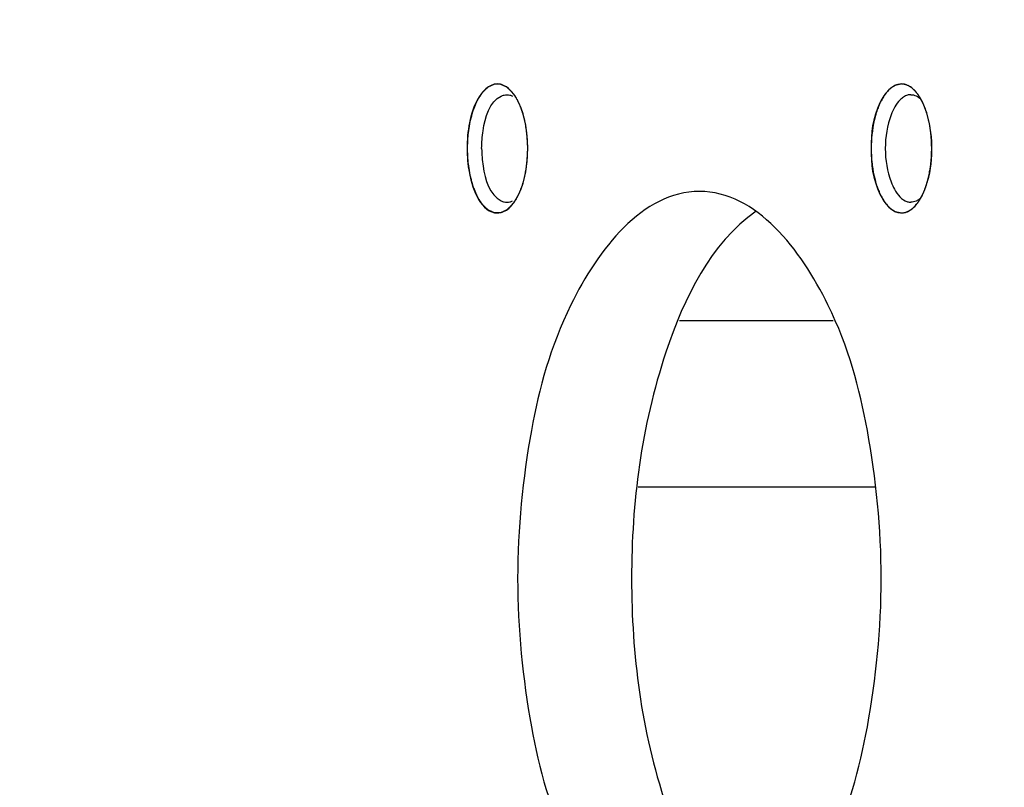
# Model space of a CAD drawing. Header units: millimetres. Extents: x 0 to 8410, y 0 to 5940.
# Tile 59 of 122: x 4492 to 4515, y 819 to 837. Entities that reach past the tile are written whole.
import ezdxf

# ---------------------------------------------------------------- set-up
doc = ezdxf.new("R2010")
doc.units = ezdxf.units.MM
doc.header["$LTSCALE"] = 462.55
doc.layers.get('0').update_dxf_attribs({"linetype": 'CONTINUOUS'})
for name, color, linetype in [('204101000016_DXF_DIMENSION', 7, 'CONTINUOUS'), ('304102000036DXF_CONTINUOUS_LINE', 7, 'CONTINUOUS'), ('304105000142DXF_CONTINUOUS_LINE', 7, 'CONTINUOUS')]:
    doc.layers.add(name, color=color, linetype=linetype)
doc.styles.get("Standard").update_dxf_attribs({"font": 'txt', "width": 0.7})
doc.dimstyles.new('DIMSTYLE_1', dxfattribs={"dimtxt": 90, "dimasz": 50, "dimexe": 1.5, "dimexo": 0, "dimtad": 1, "dimdsep": 46, "dimtxsty": 'Standard', "dimblk": '_FILLED', "dimblk1": '_FILLED', "dimblk2": '_FILLED', "dimcen": 0.09, "dimclrt": 5, "dimazin": 2, "dimtp": 0.01, "dimtm": 0.01, "dimtfac": 1, "dimtofl": 0, "dimtmove": 0, "dimatfit": 3, "dimldrblk": '_FILLED', "dimfxl": 1, "dimtolj": 1, "dimarcsym": 0})
doc.dimstyles.new('DIMSTYLE_9', dxfattribs={"dimtxt": 90, "dimasz": 50, "dimexe": 1.5, "dimexo": 0, "dimgap": 4.5, "dimtad": 0, "dimtih": 1, "dimtoh": 1, "dimdec": 1, "dimdsep": 46, "dimtxsty": 'Standard', "dimblk": '_FILLED', "dimblk1": '_FILLED', "dimblk2": '_FILLED', "dimcen": 0.09, "dimclrt": 5, "dimazin": 2, "dimtp": 0.5, "dimtm": 0.5, "dimtfac": 1, "dimtdec": 4, "dimtofl": 0, "dimtmove": 0, "dimatfit": 3, "dimldrblk": '_FILLED', "dimfxl": 1, "dimtolj": 1, "dimarcsym": 0})

# ---------------------------------------------------------------- blocks, each defined once
blk = doc.blocks.new('_FILLED')
at = {"color": 0, "linetype": 'ByBlock'}
blk.add_solid([(0, 0), (-1, 0.17), (-1, -0.17)], dxfattribs=at)
blk = doc.blocks.new('*D1')
at = {"layer": '204101000016_DXF_DIMENSION', "color": 2, "linetype": 'Continuous'}
for p, q in [((4706.848, 588.126), (4430.235, 848.674)), ((4430.235, 848.674), (5110.015, 208.376)), ((4706.848, 588.126), (4706.848, 588.126))]:
    blk.add_line(p, q, dxfattribs=at)
at = {"layer": '204101000016_DXF_DIMENSION', "color": 2, "linetype": 'Continuous', "xscale": 50, "yscale": 50, "zscale": 50, "rotation": 136.7128453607}
blk.add_blockref('_FILLED', (4706.848, 588.126), dxfattribs=at)
blk = doc.blocks.new('*D32')
at = {"layer": '204101000016_DXF_DIMENSION', "color": 2, "linetype": 'Continuous'}
for start, end in [(291.46038, 360), (193, 261.9839)]:
    blk.add_arc((4430.235, 848.674), 492.768, start, end, dxfattribs=at)
for points in [[(4928.956, 798.307), (4923.002, 848.674), (4911.978, 799.169)], [(3971.975, 692.069), (3950.096, 737.825), (3955.626, 687.41)]]:
    blk.add_solid(points, dxfattribs=at)

msp = doc.modelspace()

# ---------------------------------------------------------------- linework, layer by layer
at = {"color": 2, "linetype": 'Continuous'}
msp.add_circle((4430.23457, 848.67366), 380, dxfattribs=at)
at = {"layer": '304102000036DXF_CONTINUOUS_LINE', "color": 9, "linetype": 'Continuous'}
for p, q in [((4507.71503, 829.67366), (4511.28263, 829.67366)), ((4506.74983, 825.80426), (4512.24784, 825.80426))]:
    msp.add_line(p, q, dxfattribs=at)
at = {"layer": '304105000142DXF_CONTINUOUS_LINE', "color": 7, "linetype": 'Continuous'}
for centre, radius, start, end in [((4502.69143, 834.13088), 1.42073, 25.133942, 28.111887), ((4512.1022, 834.14219), 1.39661, 25.085851, 28.93427), ((4502.69143, 833.21644), 1.42073, 331.888113, 334.866058), ((4512.09134, 833.2108), 1.40886, 331.07747, 335.335544)]:
    msp.add_arc(centre, radius, start, end, dxfattribs=at)
at = {"layer": '304105000142DXF_CONTINUOUS_LINE', "color": 2, "linetype": 'Continuous'}
for points, knots in [([(4503.95252, 834.78527), (4503.9389, 834.80648), (4503.91165, 834.84884), (4503.87767, 834.90209), (4503.85031, 834.94405), (4503.83361, 834.97173), (4503.81789, 834.98523), (4503.80258, 835.00025), (4503.78331, 835.0185), (4503.76023, 835.04061), (4503.73715, 835.06271), (4503.71982, 835.07916), (4503.7083, 835.09034), (4503.70346, 835.09469), (4503.69969, 835.09888), (4503.69552, 835.10045), (4503.68833, 835.10397), (4503.67801, 835.10859), (4503.66153, 835.11622), (4503.63267, 835.12945), (4503.60381, 835.14274), (4503.57908, 835.15409), (4503.56877, 835.15885), (4503.56053, 835.1626), (4503.55435, 835.16558), (4503.54798, 835.16484), (4503.53956, 835.16515), (4503.52901, 835.16509), (4503.51215, 835.16525), (4503.49106, 835.16536), (4503.46576, 835.16557), (4503.44467, 835.1656), (4503.4278, 835.16592), (4503.41728, 835.16546), (4503.40879, 835.1666), (4503.40057, 835.16224), (4503.3861, 835.15623), (4503.36547, 835.14679), (4503.3407, 835.13582), (4503.31594, 835.12477), (4503.29531, 835.11552), (4503.28084, 835.10918), (4503.27261, 835.10533), (4503.26426, 835.10232), (4503.25471, 835.09261), (4503.23924, 835.07834), (4503.21997, 835.06008), (4503.19681, 835.03836), (4503.17368, 835.01654), (4503.15436, 834.99851), (4503.13899, 834.98377), (4503.12918, 834.97528), (4503.12251, 834.96416), (4503.11563, 834.9538), (4503.10369, 834.9353), (4503.08658, 834.90906), (4503.06606, 834.87752), (4503.04556, 834.84592), (4503.02839, 834.81981), (4503.01656, 834.80109), (4503.0095, 834.79108), (4503.00418, 834.77696), (4502.99694, 834.76071), (4502.98568, 834.73393), (4502.97149, 834.70071), (4502.9545, 834.66076), (4502.93754, 834.62078), (4502.92472, 834.59095), (4502.91633, 834.57081), (4502.91036, 834.55797), (4502.90562, 834.53769), (4502.89908, 834.51467), (4502.88644, 834.46795), (4502.87156, 834.41367), (4502.85671, 834.35931), (4502.84826, 834.32822), (4502.84183, 834.305), (4502.83574, 834.28144), (4502.83117, 834.24663), (4502.82425, 834.20429), (4502.81646, 834.15298), (4502.80857, 834.10178), (4502.80192, 834.05915), (4502.79681, 834.02492), (4502.79091, 833.99117), (4502.78926, 833.94547), (4502.78538, 833.87311), (4502.78097, 833.7824), (4502.7773, 833.70991), (4502.77549, 833.67366)], [0, 0, 0, 0, 0.03125, 0.0625, 0.078125, 0.09375, 0.1015625, 0.109375, 0.125, 0.140625, 0.15625, 0.171875, 0.17578125, 0.1796875, 0.18164062, 0.18359375, 0.1875, 0.1953125, 0.203125, 0.21875, 0.25, 0.2578125, 0.265625, 0.26953125, 0.2734375, 0.27734375, 0.28125, 0.2890625, 0.296875, 0.3125, 0.328125, 0.34375, 0.3515625, 0.359375, 0.36328125, 0.3671875, 0.375, 0.390625, 0.40625, 0.421875, 0.4375, 0.4453125, 0.44921875, 0.453125, 0.4609375, 0.46875, 0.484375, 0.5, 0.515625, 0.53125, 0.5390625, 0.546875, 0.55078125, 0.5546875, 0.5625, 0.578125, 0.59375, 0.609375, 0.625, 0.6328125, 0.63671875, 0.640625, 0.6484375, 0.65625, 0.671875, 0.6875, 0.703125, 0.71875, 0.72265625, 0.7265625, 0.734375, 0.7421875, 0.75, 0.78125, 0.796875, 0.8046875, 0.8125, 0.8203125, 0.828125, 0.84375, 0.859375, 0.875, 0.890625, 0.8984375, 0.90625, 0.921875, 0.9375, 0.96875, 1, 1, 1, 1]), ([(4512.86912, 835.17366), (4512.85773, 835.17128), (4512.83493, 835.16652), (4512.80643, 835.16057), (4512.78364, 835.1558), (4512.76654, 835.15225), (4512.7523, 835.1492), (4512.74231, 835.14725), (4512.73663, 835.14585), (4512.7323, 835.1456), (4512.72824, 835.14232), (4512.72274, 835.139), (4512.71316, 835.1327), (4512.69396, 835.12045), (4512.66656, 835.10276), (4512.63914, 835.0852), (4512.61997, 835.07277), (4512.61035, 835.06672), (4512.60491, 835.063), (4512.60068, 835.06095), (4512.597, 835.05606), (4512.59191, 835.05053), (4512.58309, 835.04039), (4512.56537, 835.02043), (4512.5401, 834.99174), (4512.51481, 834.96316), (4512.49713, 834.94304), (4512.48825, 834.93313), (4512.48325, 834.92722), (4512.4793, 834.9235), (4512.47607, 834.91702), (4512.47151, 834.90935), (4512.46365, 834.89547), (4512.44784, 834.86803), (4512.42529, 834.82869), (4512.40279, 834.78929), (4512.3869, 834.76194), (4512.37804, 834.74594), (4512.3708, 834.73499), (4512.36582, 834.72), (4512.3584, 834.70143), (4512.34577, 834.66826), (4512.32753, 834.62126), (4512.30943, 834.57402), (4512.2966, 834.54118), (4512.2895, 834.52209), (4512.28354, 834.50867), (4512.27999, 834.49183), (4512.27441, 834.47056), (4512.26504, 834.43279), (4512.25143, 834.37914), (4512.23799, 834.32531), (4512.2284, 834.28779), (4512.22317, 834.26612), (4512.21855, 834.2505), (4512.2166, 834.2325), (4512.21307, 834.20933), (4512.20732, 834.1684), (4512.19887, 834.11015), (4512.19058, 834.05177), (4512.1846, 834.01102), (4512.18145, 833.98757), (4512.17834, 833.97044), (4512.17807, 833.95154), (4512.17671, 833.92695), (4512.17481, 833.88364), (4512.17183, 833.82191), (4512.16902, 833.76014), (4512.16687, 833.71688), (4512.16591, 833.69221), (4512.16443, 833.67357), (4512.16588, 833.65547), (4512.1668, 833.63116), (4512.16888, 833.58869), (4512.17159, 833.52797), (4512.17447, 833.46731), (4512.1763, 833.42477), (4512.17761, 833.40057), (4512.17786, 833.38211), (4512.18094, 833.36484), (4512.18405, 833.34141), (4512.18997, 833.30059), (4512.19816, 833.24216), (4512.20652, 833.18384), (4512.21219, 833.14287), (4512.21569, 833.11967), (4512.21761, 833.10166), (4512.2222, 833.086), (4512.2274, 833.0643), (4512.23692, 833.02671), (4512.25028, 832.97278), (4512.2638, 832.91902), (4512.2731, 832.88119), (4512.27866, 832.85986), (4512.28214, 832.84307), (4512.28823, 832.82929), (4512.29543, 832.80987), (4512.30846, 832.77638), (4512.32685, 832.72824), (4512.34537, 832.68034), (4512.35821, 832.6465), (4512.36572, 832.62762), (4512.37086, 832.61219), (4512.3779, 832.6016), (4512.38662, 832.58578), (4512.40219, 832.55889), (4512.42425, 832.52003), (4512.44643, 832.48147), (4512.46185, 832.45415), (4512.47081, 832.43902), (4512.47711, 832.42633), (4512.48502, 832.41876), (4512.495, 832.40688), (4512.51273, 832.38692), (4512.53793, 832.35799), (4512.56317, 832.32916), (4512.58085, 832.30907), (4512.58966, 832.29886), (4512.59474, 832.29329), (4512.59841, 832.28837), (4512.60263, 832.28629), (4512.60807, 832.28253), (4512.61768, 832.27641), (4512.63683, 832.26384), (4512.66422, 832.24607), (4512.69159, 832.22818), (4512.71077, 832.21579), (4512.72034, 832.20942), (4512.72584, 832.20606), (4512.72986, 832.20275), (4512.7343, 832.20246), (4512.74007, 832.20102), (4512.75024, 832.19899), (4512.76473, 832.19584), (4512.78213, 832.19216), (4512.80533, 832.18722), (4512.83433, 832.18106), (4512.85753, 832.17613), (4512.86912, 832.17366)], [0, 0, 0, 0, 0.015625, 0.03125, 0.0390625, 0.046875, 0.0546875, 0.05859375, 0.06054688, 0.0625, 0.06445312, 0.06640625, 0.0703125, 0.078125, 0.09375, 0.109375, 0.1171875, 0.12109375, 0.12304688, 0.125, 0.12695312, 0.12890625, 0.1328125, 0.140625, 0.15625, 0.171875, 0.1796875, 0.18359375, 0.18554688, 0.1875, 0.18945312, 0.19140625, 0.1953125, 0.203125, 0.21875, 0.234375, 0.2421875, 0.24609375, 0.25, 0.25390625, 0.2578125, 0.265625, 0.28125, 0.296875, 0.3046875, 0.30859375, 0.3125, 0.31640625, 0.3203125, 0.328125, 0.34375, 0.359375, 0.3671875, 0.37109375, 0.375, 0.37890625, 0.3828125, 0.390625, 0.40625, 0.421875, 0.4296875, 0.43359375, 0.4375, 0.44140625, 0.4453125, 0.453125, 0.46875, 0.484375, 0.4921875, 0.49609375, 0.5, 0.50390625, 0.5078125, 0.515625, 0.53125, 0.546875, 0.5546875, 0.55859375, 0.5625, 0.56640625, 0.5703125, 0.578125, 0.59375, 0.609375, 0.6171875, 0.62109375, 0.625, 0.62890625, 0.6328125, 0.640625, 0.65625, 0.671875, 0.6796875, 0.68359375, 0.6875, 0.69140625, 0.6953125, 0.703125, 0.71875, 0.734375, 0.7421875, 0.74609375, 0.75, 0.75390625, 0.7578125, 0.765625, 0.78125, 0.796875, 0.8046875, 0.80859375, 0.8125, 0.81640625, 0.8203125, 0.828125, 0.84375, 0.859375, 0.8671875, 0.87109375, 0.87304688, 0.875, 0.87695312, 0.87890625, 0.8828125, 0.890625, 0.90625, 0.921875, 0.9296875, 0.93359375, 0.93554688, 0.9375, 0.93945312, 0.94140625, 0.9453125, 0.953125, 0.9609375, 0.96875, 0.984375, 1, 1, 1, 1]), ([(4513.33061, 834.80668), (4513.32233, 834.82023), (4513.30579, 834.84738), (4513.28504, 834.88111), (4513.27064, 834.90509), (4513.26222, 834.91821), (4513.24857, 834.93466), (4513.22856, 834.96086), (4513.20821, 834.9858), (4513.1949, 835.0035), (4513.18548, 835.01299), (4513.16871, 835.02851), (4513.14965, 835.04663), (4513.13296, 835.06254), (4513.12338, 835.07135), (4513.11635, 835.0788), (4513.10874, 835.08304), (4513.09881, 835.08981), (4513.08132, 835.10117), (4513.06136, 835.11419), (4513.04394, 835.12598), (4513.0339, 835.13202), (4513.01842, 835.13731), (4513.00049, 835.14472), (4512.97995, 835.15272), (4512.96708, 835.15748), (4512.95688, 835.16199), (4512.94631, 835.16387), (4512.92764, 835.16596), (4512.90106, 835.16958), (4512.87977, 835.17228), (4512.86912, 835.17366)], [0, 0, 0, 0, 0.0625, 0.125, 0.15625, 0.171875, 0.1875, 0.25, 0.3125, 0.328125, 0.34375, 0.375, 0.4375, 0.46875, 0.484375, 0.5, 0.515625, 0.53125, 0.5625, 0.625, 0.65625, 0.671875, 0.6875, 0.75, 0.78125, 0.8125, 0.828125, 0.84375, 0.875, 0.9375, 1, 1, 1, 1]), ([(4503.97808, 834.73339), (4503.97721, 834.73524), (4503.97546, 834.73895), (4503.97286, 834.74441), (4503.97012, 834.75009), (4503.96602, 834.75855), (4503.96447, 834.76164), (4503.96264, 834.76534), (4503.96077, 834.76906), (4503.95922, 834.77217), (4503.95642, 834.77765), (4503.95404, 834.78229), (4503.95252, 834.78527)], [0, 0, 0, 0, 0.125, 0.25, 0.375, 0.5, 0.5625, 0.625, 0.75, 0.8125, 0.875, 1, 1, 1, 1]), ([(4504.13057, 834.24629), (4504.12603, 834.26777), (4504.11934, 834.29991), (4504.10992, 834.34309), (4504.10136, 834.37613), (4504.09344, 834.40929), (4504.08444, 834.44131), (4504.07508, 834.47283), (4504.06624, 834.50506), (4504.0557, 834.53496), (4504.04729, 834.56018), (4504.04053, 834.58079), (4504.03359, 834.59943), (4504.02473, 834.62208), (4504.01463, 834.64936), (4503.99872, 834.68656), (4503.98626, 834.71469), (4503.97808, 834.73339)], [0, 0, 0, 0, 0.125, 0.1875, 0.25, 0.3125, 0.375, 0.4375, 0.5, 0.5625, 0.625, 0.65625, 0.6875, 0.75, 0.8125, 0.875, 1, 1, 1, 1]), ([(4513.51987, 834.24696), (4513.51532, 834.26843), (4513.50863, 834.30057), (4513.4992, 834.34373), (4513.49063, 834.37677), (4513.4827, 834.40991), (4513.47369, 834.44197), (4513.46437, 834.47332), (4513.45533, 834.50612), (4513.44549, 834.53383), (4513.433, 834.57255), (4513.41839, 834.61081), (4513.4039, 834.64967), (4513.38794, 834.68711), (4513.37561, 834.7149), (4513.36747, 834.73349)], [0, 0, 0, 0, 0.125, 0.1875, 0.25, 0.3125, 0.375, 0.4375, 0.5, 0.5625, 0.625, 0.75, 0.8125, 0.875, 1, 1, 1, 1]), ([(4504.1839, 833.67366), (4504.18355, 833.69721), (4504.18314, 833.73235), (4504.18216, 833.77992), (4504.18017, 833.81742), (4504.1788, 833.8545), (4504.17622, 833.89146), (4504.17324, 833.92801), (4504.17076, 833.96569), (4504.16667, 833.99927), (4504.16311, 834.03386), (4504.15906, 834.06851), (4504.15208, 834.11652), (4504.14343, 834.17574), (4504.13471, 834.22274), (4504.13057, 834.24629)], [0, 0, 0, 0, 0.125, 0.1875, 0.25, 0.3125, 0.375, 0.4375, 0.5, 0.5625, 0.625, 0.6875, 0.75, 0.875, 1, 1, 1, 1]), ([(4513.57333, 833.67201), (4513.573, 833.69555), (4513.5726, 833.73069), (4513.57165, 833.77827), (4513.56968, 833.81577), (4513.56832, 833.85286), (4513.56576, 833.88979), (4513.56278, 833.92653), (4513.56041, 833.96354), (4513.55602, 833.99966), (4513.55223, 834.03619), (4513.54808, 834.07197), (4513.54311, 834.10534), (4513.53927, 834.13351), (4513.53587, 834.15636), (4513.52923, 834.19296), (4513.5241, 834.22285), (4513.51987, 834.24696)], [0, 0, 0, 0, 0.125, 0.1875, 0.25, 0.3125, 0.375, 0.4375, 0.5, 0.5625, 0.625, 0.6875, 0.75, 0.8125, 0.84375, 0.875, 1, 1, 1, 1]), ([(4502.77549, 833.67366), (4502.77725, 833.63792), (4502.78081, 833.56647), (4502.78509, 833.47708), (4502.78886, 833.40572), (4502.79045, 833.36077), (4502.79631, 833.32689), (4502.80136, 833.29264), (4502.80795, 833.24996), (4502.81577, 833.19871), (4502.82349, 833.14735), (4502.83035, 833.10496), (4502.83486, 833.07012), (4502.84091, 833.04653), (4502.84731, 833.02326), (4502.85572, 832.99212), (4502.87049, 832.93766), (4502.88529, 832.88328), (4502.89786, 832.83648), (4502.90437, 832.81342), (4502.90908, 832.7931), (4502.91503, 832.78022), (4502.92339, 832.76003), (4502.93617, 832.73011), (4502.95307, 832.69002), (4502.97, 832.64996), (4502.98414, 832.61665), (4502.99536, 832.58979), (4503.00258, 832.5735), (4503.00788, 832.55934), (4503.01492, 832.54929), (4503.02673, 832.53049), (4503.04386, 832.50427), (4503.06431, 832.47253), (4503.08478, 832.44085), (4503.10186, 832.4145), (4503.11377, 832.39593), (4503.12064, 832.38552), (4503.1273, 832.37435), (4503.13709, 832.3658), (4503.15243, 832.35095), (4503.17173, 832.3328), (4503.19483, 832.31083), (4503.21796, 832.28896), (4503.2372, 832.27057), (4503.25265, 832.2562), (4503.26218, 832.24643), (4503.27053, 832.24336), (4503.27876, 832.23946), (4503.29321, 832.23302), (4503.31383, 832.22363), (4503.33858, 832.21243), (4503.36334, 832.20129), (4503.38395, 832.19172), (4503.39841, 832.1856), (4503.40662, 832.18119), (4503.41511, 832.18227), (4503.42563, 832.18175), (4503.44251, 832.18195), (4503.46359, 832.18185), (4503.48889, 832.18189), (4503.50998, 832.18186), (4503.52685, 832.18191), (4503.5374, 832.18178), (4503.54582, 832.18204), (4503.55218, 832.18126), (4503.55836, 832.1842), (4503.56662, 832.18789), (4503.57693, 832.19258), (4503.60168, 832.20377), (4503.63055, 832.21687), (4503.65943, 832.22991), (4503.67593, 832.23743), (4503.68626, 832.24198), (4503.69344, 832.24545), (4503.69762, 832.247), (4503.70139, 832.25117), (4503.70625, 832.25548), (4503.71778, 832.26658), (4503.73514, 832.28292), (4503.75825, 832.30487), (4503.78135, 832.32683), (4503.80065, 832.34495), (4503.81599, 832.35987), (4503.8317, 832.37321), (4503.8487, 832.40129), (4503.87648, 832.44375), (4503.911, 832.49769), (4503.93868, 832.54057), (4503.95252, 832.56205)], [0, 0, 0, 0, 0.03125, 0.0625, 0.078125, 0.09375, 0.1015625, 0.109375, 0.125, 0.140625, 0.15625, 0.171875, 0.1796875, 0.1875, 0.1953125, 0.203125, 0.21875, 0.25, 0.2578125, 0.265625, 0.2734375, 0.27734375, 0.28125, 0.296875, 0.3125, 0.328125, 0.34375, 0.3515625, 0.359375, 0.36328125, 0.3671875, 0.375, 0.390625, 0.40625, 0.421875, 0.4375, 0.4453125, 0.44921875, 0.453125, 0.4609375, 0.46875, 0.484375, 0.5, 0.515625, 0.53125, 0.5390625, 0.546875, 0.55078125, 0.5546875, 0.5625, 0.578125, 0.59375, 0.609375, 0.625, 0.6328125, 0.63671875, 0.640625, 0.6484375, 0.65625, 0.671875, 0.6875, 0.703125, 0.7109375, 0.71875, 0.72265625, 0.7265625, 0.73046875, 0.734375, 0.7421875, 0.75, 0.78125, 0.796875, 0.8046875, 0.8125, 0.81640625, 0.81835938, 0.8203125, 0.82421875, 0.828125, 0.84375, 0.859375, 0.875, 0.890625, 0.8984375, 0.90625, 0.921875, 0.9375, 0.96875, 1, 1, 1, 1]), ([(4504.13001, 833.09816), (4504.13393, 833.12019), (4504.13989, 833.15297), (4504.14752, 833.19773), (4504.15421, 833.24595), (4504.16097, 833.2933), (4504.16596, 833.34194), (4504.17044, 833.37803), (4504.17288, 833.41501), (4504.17594, 833.45174), (4504.17853, 833.48861), (4504.1806, 833.53819), (4504.18321, 833.59994), (4504.18352, 833.64906), (4504.1839, 833.67366)], [0, 0, 0, 0, 0.125, 0.1875, 0.25, 0.375, 0.4375, 0.5, 0.5625, 0.625, 0.6875, 0.75, 0.875, 1, 1, 1, 1]), ([(4513.51961, 833.09902), (4513.52352, 833.12105), (4513.52946, 833.15385), (4513.53711, 833.19859), (4513.54202, 833.23485), (4513.54742, 833.27022), (4513.55168, 833.30647), (4513.5555, 833.34267), (4513.55999, 833.3795), (4513.56226, 833.41385), (4513.56518, 833.44872), (4513.5677, 833.48399), (4513.56922, 833.52163), (4513.57129, 833.55844), (4513.57241, 833.6088), (4513.57292, 833.64675), (4513.57333, 833.67201)], [0, 0, 0, 0, 0.125, 0.1875, 0.25, 0.3125, 0.375, 0.4375, 0.5, 0.5625, 0.625, 0.6875, 0.75, 0.8125, 0.875, 1, 1, 1, 1]), ([(4503.97699, 832.61162), (4503.98457, 832.62877), (4503.99403, 832.65052), (4504.00544, 832.67569), (4504.01291, 832.69444), (4504.02215, 832.71867), (4504.0335, 832.74705), (4504.04395, 832.77697), (4504.05404, 832.80745), (4504.06465, 832.83719), (4504.07355, 832.86933), (4504.083, 832.90087), (4504.09195, 832.93242), (4504.0995, 832.9635), (4504.10615, 832.98921), (4504.11133, 833.01046), (4504.11627, 833.03427), (4504.12253, 833.06314), (4504.12751, 833.08651), (4504.13001, 833.09816)], [0, 0, 0, 0, 0.125, 0.15625, 0.1875, 0.25, 0.3125, 0.375, 0.4375, 0.5, 0.5625, 0.625, 0.6875, 0.75, 0.8125, 0.84375, 0.875, 0.9375, 1, 1, 1, 1]), ([(4513.36629, 832.61134), (4513.37388, 832.62848), (4513.38333, 832.65023), (4513.39475, 832.67539), (4513.40222, 832.69414), (4513.41146, 832.71837), (4513.42282, 832.74674), (4513.43327, 832.77666), (4513.44337, 832.80713), (4513.45398, 832.83686), (4513.46289, 832.86902), (4513.47231, 832.90045), (4513.48137, 832.93237), (4513.48937, 832.96554), (4513.49793, 832.99819), (4513.50776, 833.04287), (4513.51483, 833.07658), (4513.51961, 833.09902)], [0, 0, 0, 0, 0.125, 0.15625, 0.1875, 0.25, 0.3125, 0.375, 0.4375, 0.5, 0.5625, 0.625, 0.6875, 0.75, 0.8125, 0.875, 1, 1, 1, 1]), ([(4503.95252, 832.56205), (4503.95433, 832.56558), (4503.95707, 832.57091), (4503.96018, 832.57707), (4503.96204, 832.58078), (4503.96358, 832.58385), (4503.96772, 832.59229), (4503.97042, 832.59784), (4503.97322, 832.60367), (4503.97579, 832.60909), (4503.97699, 832.61162)], [0, 0, 0, 0, 0.25, 0.375, 0.4375, 0.5, 0.625, 0.75, 0.875, 1, 1, 1, 1]), ([(4512.86912, 832.17366), (4512.87955, 832.17498), (4512.9004, 832.17757), (4512.92644, 832.18105), (4512.9447, 832.18304), (4512.95509, 832.18487), (4512.96534, 832.18932), (4512.9782, 832.19401), (4512.99875, 832.2019), (4513.01669, 832.20921), (4513.03218, 832.21442), (4513.04222, 832.22041), (4513.05966, 832.2321), (4513.07964, 832.24501), (4513.09713, 832.25628), (4513.10708, 832.263), (4513.11468, 832.2672), (4513.12173, 832.27461), (4513.13132, 832.28336), (4513.14802, 832.29919), (4513.16711, 832.31721), (4513.18389, 832.33263), (4513.19333, 832.34208), (4513.20666, 832.3597), (4513.22248, 832.37913), (4513.24045, 832.40175), (4513.25164, 832.41613), (4513.26073, 832.42696), (4513.2693, 832.44029), (4513.28404, 832.46477), (4513.30523, 832.49914), (4513.32215, 832.52682), (4513.33061, 832.54064)], [0, 0, 0, 0, 0.0625, 0.125, 0.15625, 0.171875, 0.1875, 0.21875, 0.25, 0.3125, 0.328125, 0.34375, 0.375, 0.4375, 0.46875, 0.484375, 0.5, 0.515625, 0.53125, 0.5625, 0.625, 0.65625, 0.671875, 0.6875, 0.75, 0.78125, 0.8125, 0.828125, 0.84375, 0.875, 0.9375, 1, 1, 1, 1]), ([(4513.33061, 832.54064), (4513.33338, 832.54581), (4513.33755, 832.55363), (4513.34231, 832.56274), (4513.34509, 832.56818), (4513.34756, 832.57296), (4513.35285, 832.58357), (4513.3569, 832.59177), (4513.36107, 832.60035), (4513.36461, 832.60782), (4513.36629, 832.61134)], [0, 0, 0, 0, 0.25, 0.375, 0.4375, 0.5, 0.625, 0.75, 0.875, 1, 1, 1, 1])]:
    msp.add_open_spline(points, degree=3, knots=knots, dxfattribs=at)
at = {"layer": '304105000142DXF_CONTINUOUS_LINE', "color": 7, "linetype": 'Continuous'}
for points, knots in [([(4503.2102, 835.05948), (4503.13835, 834.99606), (4502.84647, 834.58891), (4502.77549, 834.06955), (4502.77549, 833.67366)], [0, 0, 0, 0, 0.19490501, 1, 1, 1, 1]), ([(4512.86912, 835.17366), (4512.64777, 835.17366), (4512.20952, 834.59457), (4512.13729, 833.67366), (4512.20952, 832.75275), (4512.64777, 832.17366), (4512.86912, 832.17366)], [0, 0, 0, 0, 0.19031964, 0.5, 0.80968036, 1, 1, 1, 1]), ([(4513.24334, 834.94434), (4513.22725, 834.96585), (4513.19433, 835.00614), (4513.15744, 835.0429), (4513.13861, 835.05948)], [0, 0, 0, 0, 0.51717263, 1, 1, 1, 1]), ([(4503.11359, 833.67366), (4503.11359, 833.81158), (4503.14867, 834.23519), (4503.29692, 834.75951), (4503.56985, 834.89232)], [0, 0, 0, 0, 0.31243494, 1, 1, 1, 1]), ([(4503.56985, 834.89232), (4503.59052, 834.90238), (4503.63317, 834.91808), (4503.67837, 834.92355), (4503.70043, 834.92355)], [0, 0, 0, 0, 0.51036137, 1, 1, 1, 1]), ([(4503.70043, 834.92355), (4503.72249, 834.92355), (4503.76769, 834.91808), (4503.81034, 834.90238), (4503.83101, 834.89232)], [0, 0, 0, 0, 0.48963863, 1, 1, 1, 1]), ([(4503.94456, 834.80033), (4503.93078, 834.82609), (4503.90237, 834.87526), (4503.87036, 834.92219), (4503.85388, 834.94423)], [0, 0, 0, 0, 0.51489743, 1, 1, 1, 1]), ([(4513.00786, 834.91118), (4512.97674, 834.90174), (4512.91378, 834.87105), (4512.86074, 834.82597), (4512.83524, 834.79987)], [0, 0, 0, 0, 0.47123149, 1, 1, 1, 1]), ([(4513.08986, 834.92366), (4513.07614, 834.92366), (4513.04838, 834.9215), (4513.02126, 834.91525), (4513.00786, 834.91118)], [0, 0, 0, 0, 0.49473091, 1, 1, 1, 1]), ([(4513.08986, 834.92366), (4513.13049, 834.92366), (4513.21773, 834.90275), (4513.28969, 834.8514), (4513.32359, 834.82017)], [0, 0, 0, 0, 0.468495, 1, 1, 1, 1]), ([(4513.32448, 834.81788), (4513.31201, 834.84038), (4513.28641, 834.88351), (4513.25795, 834.92481), (4513.24334, 834.94434)], [0, 0, 0, 0, 0.51337962, 1, 1, 1, 1]), ([(4513.37167, 832.62288), (4513.59957, 833.11782), (4513.6361, 833.89348), (4513.43882, 834.58139), (4513.36707, 834.73432)], [0, 0, 0, 0, 0.7633534, 1, 1, 1, 1]), ([(4502.77549, 833.67366), (4502.77549, 833.48149), (4502.81207, 832.96072), (4503.10246, 832.17366), (4503.47969, 832.17366)], [0, 0, 0, 0, 0.33750128, 1, 1, 1, 1]), ([(4503.11359, 833.67366), (4503.11359, 833.53574), (4503.14867, 833.11213), (4503.29692, 832.58781), (4503.56985, 832.455)], [0, 0, 0, 0, 0.31243494, 1, 1, 1, 1]), ([(4512.63105, 832.8943), (4512.65282, 832.8361), (4512.73214, 832.65558), (4512.87516, 832.47643), (4513.00786, 832.43614)], [0, 0, 0, 0, 0.30942399, 1, 1, 1, 1]), ([(4503.85388, 832.40308), (4503.87036, 832.42513), (4503.90237, 832.47206), (4503.93078, 832.52123), (4503.94456, 832.54699)], [0, 0, 0, 0, 0.48510257, 1, 1, 1, 1]), ([(4508.17441, 832.67366), (4506.84629, 832.67366), (4505.02775, 830.28415), (4504.16928, 827.03339), (4503.83243, 823.67366), (4504.16928, 820.31393), (4505.02775, 817.06317), (4506.84629, 814.67366), (4508.17441, 814.67366)], [0, 0, 0, 0, 0.18966708, 0.33533579, 0.5, 0.66466421, 0.81033292, 1, 1, 1, 1]), ([(4508.17441, 814.67366), (4509.50253, 814.67366), (4511.32107, 817.06317), (4512.17954, 820.31393), (4512.51639, 823.67366), (4512.17954, 827.03339), (4511.32107, 830.28415), (4509.50253, 832.67366), (4508.17441, 832.67366)], [0, 0, 0, 0, 0.18966708, 0.33533579, 0.5, 0.66466421, 0.81033292, 1, 1, 1, 1]), ([(4503.56985, 832.455), (4503.59052, 832.44494), (4503.63317, 832.42924), (4503.67837, 832.42377), (4503.70043, 832.42377)], [0, 0, 0, 0, 0.51036137, 1, 1, 1, 1]), ([(4503.70043, 832.42377), (4503.72249, 832.42377), (4503.76769, 832.42924), (4503.81034, 832.44494), (4503.83101, 832.455)], [0, 0, 0, 0, 0.48963863, 1, 1, 1, 1]), ([(4503.74918, 832.28784), (4503.75724, 832.29495), (4503.77322, 832.30982), (4503.78845, 832.32545), (4503.79601, 832.33355)], [0, 0, 0, 0, 0.49234549, 1, 1, 1, 1]), ([(4503.79601, 832.33355), (4503.80609, 832.34437), (4503.82601, 832.36705), (4503.84467, 832.39077), (4503.85388, 832.40308)], [0, 0, 0, 0, 0.49039583, 1, 1, 1, 1]), ([(4513.00786, 832.43614), (4513.02126, 832.43207), (4513.04838, 832.42582), (4513.07614, 832.42366), (4513.08986, 832.42366)], [0, 0, 0, 0, 0.50526909, 1, 1, 1, 1]), ([(4513.20891, 832.44995), (4513.18986, 832.44151), (4513.15086, 832.42834), (4513.10988, 832.42366), (4513.08986, 832.42366)], [0, 0, 0, 0, 0.51003986, 1, 1, 1, 1]), ([(4513.18545, 832.33348), (4513.19555, 832.3443), (4513.21547, 832.36696), (4513.23413, 832.39068), (4513.24334, 832.40298)], [0, 0, 0, 0, 0.49044382, 1, 1, 1, 1]), ([(4513.32359, 832.52715), (4513.30592, 832.51088), (4513.26974, 832.48179), (4513.22923, 832.45894), (4513.20891, 832.44995)], [0, 0, 0, 0, 0.51954271, 1, 1, 1, 1]), ([(4513.24334, 832.40298), (4513.25795, 832.42251), (4513.28641, 832.46381), (4513.31201, 832.50694), (4513.32448, 832.52944)], [0, 0, 0, 0, 0.48662038, 1, 1, 1, 1]), ([(4509.49025, 832.21405), (4508.4329, 831.46515), (4506.97805, 828.48665), (4506.37838, 823.67366), (4506.97805, 818.86067), (4508.4329, 815.88217), (4509.49025, 815.13327)], [0, 0, 0, 0, 0.21096566, 0.5, 0.78903434, 1, 1, 1, 1])]:
    msp.add_open_spline(points, degree=3, knots=knots, dxfattribs=at)
for points in [[(4503.47969, 835.17366), (4503.38213, 835.17366), (4503.28335, 835.12404), (4503.2102, 835.05948)], [(4503.85388, 834.94423), (4503.76625, 835.0614), (4503.626, 835.17366), (4503.47969, 835.17366)], [(4513.13861, 835.05948), (4513.0654, 835.12396), (4512.96668, 835.17366), (4512.86912, 835.17366)], [(4504.1839, 833.67366), (4504.1839, 834.03384), (4504.13079, 834.40832), (4503.97764, 834.73432)], [(4512.83524, 834.79987), (4512.74147, 834.70392), (4512.67805, 834.57868), (4512.63105, 834.45302)], [(4512.63105, 834.45302), (4512.44903, 833.96637), (4512.44903, 833.38094), (4512.63105, 832.8943)], [(4503.97764, 832.613), (4504.13079, 832.939), (4504.1839, 833.31348), (4504.1839, 833.67366)], [(4512.86912, 832.17366), (4512.98726, 832.17366), (4513.10483, 832.24713), (4513.18545, 832.33348)], [(4503.47969, 832.17366), (4503.57725, 832.17366), (4503.67604, 832.22328), (4503.74918, 832.28784)]]:
    msp.add_open_spline(points, degree=3, dxfattribs=at)
at = {"layer": '304105000142DXF_CONTINUOUS_LINE', "color": 2, "linetype": 'Continuous'}
msp.add_open_spline([(4513.36747, 834.73349), (4513.36616, 834.73625), (4513.36354, 834.74181), (4513.35961, 834.74997), (4513.3555, 834.7584), (4513.3493, 834.77093), (4513.34609, 834.7772), (4513.34074, 834.78758), (4513.33534, 834.79787), (4513.33223, 834.80366), (4513.33061, 834.80668)], degree=3, dxfattribs=at)

# ---------------------------------------------------------------- dimensions: what is measured, and where the dimension line sits
at = {"layer": '204101000016_DXF_DIMENSION', "color": 2, "linetype": 'Continuous'}
dim = msp.add_angular_dim_2l(base=(4486.01746, 359.07351), line1=((3954.89782, 738.93352), (3950.09644, 737.82504)), line2=((4918.07463, 848.67366), (4923.0023, 848.67366)), dimstyle='DIMSTYLE_9', dxfattribs=at)
dim.commit()
dim.dimension.update_dxf_attribs({"geometry": '*D32', "text_midpoint": (4361.51746, 314.07351), "dimtype": 162})
dim = msp.add_radius_dim(center=(4430.23457, 848.67366), mpoint=(4706.84807, 588.12621), text='R<>', dimstyle='DIMSTYLE_1', override={"dimpost": '<>'}, dxfattribs=at)
dim.commit()
dim.dimension.update_dxf_attribs({"geometry": '*D1', "text_midpoint": (4942.00368, 397.53829), "dimtype": 164})

doc.saveas('drawing.dxf')
